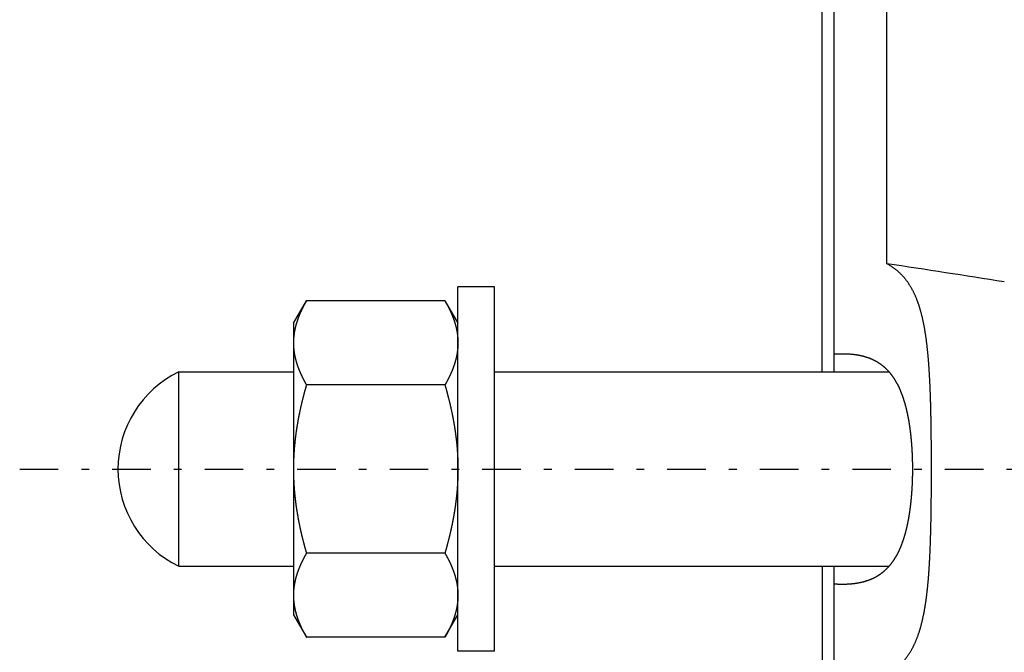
# Model space of a CAD drawing. Header units: millimetres. Extents: x 20 to 566, y 106 to 300.
# Tile 3 of 14: x 236 to 317, y 188 to 240. Entities that reach past the tile are written whole.
import ezdxf

# ---------------------------------------------------------------- set-up
doc = ezdxf.new("R2010")
doc.units = ezdxf.units.MM
doc.header["$MEASUREMENT"] = 0
doc.linetypes.add('DASH-DOT', pattern=[7.62, 3.175, -1.905, 0.635, -1.905])
doc.layers.add('4', color=7, linetype='Continuous')

msp = doc.modelspace()

# ---------------------------------------------------------------- linework, layer by layer
at = {"color": 7, "linetype": 'Continuous', "lineweight": 30}
for p, q in [((307.434, 220.23), (307.434, 279.205)), ((303.109, 211.327), (303.109, 275.205)), ((302.109, 211.327), (302.109, 259.827)), ((272.109, 188.327), (272.109, 218.327)), ((275.109, 218.327), (272.109, 218.327)), ((275.109, 188.327), (275.109, 218.327)), ((258.559, 215.327), (259.631, 217.184)), ((271.037, 217.184), (259.631, 217.184)), ((271.037, 217.184), (272.109, 215.327)), ((258.559, 215.327), (258.559, 191.328)), ((249.109, 195.327), (249.109, 211.327)), ((249.109, 211.327), (258.559, 211.327)), ((275.109, 211.327), (307.614, 211.327)), ((271.037, 210.255), (259.631, 210.255)), ((271.037, 196.399), (259.631, 196.399)), ((249.109, 195.327), (258.559, 195.327)), ((275.109, 195.327), (307.614, 195.327)), ((302.109, 195.327), (302.109, 146.827)), ((303.109, 131.45), (303.109, 195.327)), ((258.559, 191.327), (259.631, 189.471)), ((271.037, 189.471), (272.109, 191.327)), ((271.037, 189.471), (259.631, 189.471)), ((275.109, 188.327), (272.109, 188.327))]:
    msp.add_line(p, q, dxfattribs=at)
for centre, radius, start, end in [((135.65, -923.357), 1156.418, 80.972153, 81.45719), ((263.857, 213.714), 5.298, 174.70336, 176.53788), ((263.913, 213.709), 5.355, 173.81352, 174.70484), ((264.008, 213.698), 5.45, 170.81716, 173.80677), ((264.112, 213.682), 5.555, 170.31908, 170.82354), ((263.76, 213.719), 5.201, 176.88307, 179.99503), ((263.815, 213.716), 5.256, 176.53997, 176.88739), ((253.009, 203.327), 8.9, 115.98923, 244.01077)]:
    msp.add_arc(centre, radius, start, end, dxfattribs=at)
for points, start_tangent, end_tangent in [([(305.151, 185.687), (305.245, 185.704), (305.34, 185.722), (305.434, 185.741), (305.528, 185.76), (305.622, 185.781), (305.716, 185.802), (305.809, 185.824), (305.902, 185.847), (305.995, 185.872), (306.088, 185.897), (306.18, 185.923), (306.272, 185.95), (306.364, 185.979), (306.456, 186.009), (306.547, 186.039), (306.637, 186.072), (306.727, 186.105), (306.817, 186.14), (306.906, 186.175), (306.995, 186.213), (307.082, 186.251), (307.17, 186.292), (307.257, 186.333), (307.343, 186.376), (307.428, 186.421), (307.512, 186.466), (307.596, 186.514), (307.678, 186.563), (307.76, 186.613), (307.841, 186.665), (307.921, 186.719), (308, 186.774), (308.077, 186.831), (308.154, 186.889), (308.229, 186.949), (308.303, 187.01), (308.376, 187.073), (308.448, 187.137), (308.518, 187.202), (308.587, 187.269), (308.655, 187.338), (308.721, 187.407), (308.786, 187.478), (308.849, 187.55), (308.911, 187.624), (308.972, 187.698), (309.031, 187.774), (309.089, 187.851), (309.146, 187.928), (309.201, 188.007), (309.254, 188.087), (309.307, 188.168), (309.358, 188.249), (309.407, 188.331), (309.456, 188.415), (309.503, 188.498), (309.548, 188.583), (309.593, 188.668), (309.636, 188.754), (309.678, 188.84), (309.719, 188.927), (309.759, 189.014), (309.798, 189.102), (309.835, 189.191), (309.872, 189.28), (309.907, 189.369), (309.942, 189.459), (309.975, 189.549), (310.008, 189.639), (310.04, 189.73), (310.07, 189.821), (310.1, 189.912), (310.129, 190.004), (310.157, 190.095), (310.185, 190.188), (310.211, 190.28), (310.237, 190.372), (310.262, 190.465), (310.287, 190.558), (310.31, 190.651), (310.334, 190.744), (310.356, 190.838), (310.378, 190.931), (310.399, 191.025), (310.419, 191.119), (310.439, 191.213), (310.459, 191.307), (310.478, 191.401), (310.496, 191.495), (310.514, 191.589), (310.531, 191.684), (310.548, 191.778), (310.565, 191.873), (310.581, 191.968), (310.596, 192.062), (310.611, 192.157), (310.626, 192.252), (310.64, 192.347), (310.654, 192.442), (310.668, 192.537), (310.681, 192.632), (310.694, 192.728), (310.706, 192.823), (310.718, 192.918), (310.73, 193.013), (310.741, 193.109), (310.753, 193.204), (310.764, 193.299), (310.774, 193.395), (310.784, 193.49), (310.794, 193.586), (310.804, 193.681), (310.813, 193.777), (310.823, 193.873), (310.832, 193.968), (310.84, 194.064), (310.849, 194.16), (310.857, 194.255), (310.865, 194.351), (310.872, 194.447), (310.88, 194.542), (310.887, 194.638), (310.894, 194.734), (310.901, 194.83), (310.908, 194.926), (310.914, 195.022), (310.921, 195.117), (310.927, 195.213), (310.933, 195.309), (310.939, 195.405), (310.945, 195.501), (310.95, 195.597), (310.956, 195.693), (310.961, 195.788), (310.966, 195.884), (310.971, 195.98), (310.976, 196.076), (310.98, 196.172), (310.985, 196.268), (310.989, 196.364), (310.994, 196.46), (310.998, 196.556), (311.002, 196.652), (311.006, 196.748), (311.01, 196.844), (311.014, 196.939), (311.017, 197.035), (311.021, 197.131), (311.024, 197.227), (311.027, 197.323), (311.031, 197.419), (311.034, 197.515), (311.037, 197.611), (311.04, 197.707), (311.042, 197.803), (311.045, 197.899), (311.048, 197.995), (311.05, 198.091), (311.053, 198.187), (311.055, 198.283), (311.058, 198.379), (311.06, 198.475), (311.062, 198.571), (311.065, 198.667), (311.067, 198.763), (311.069, 198.859), (311.071, 198.955), (311.073, 199.051), (311.074, 199.147), (311.076, 199.243), (311.078, 199.339), (311.08, 199.435), (311.081, 199.531), (311.083, 199.627), (311.084, 199.723), (311.086, 199.819), (311.087, 199.915), (311.088, 200.011), (311.09, 200.107), (311.091, 200.203), (311.092, 200.299), (311.093, 200.395), (311.094, 200.491), (311.095, 200.587), (311.096, 200.683), (311.097, 200.779), (311.098, 200.875), (311.099, 200.971), (311.1, 201.067), (311.101, 201.163), (311.101, 201.259), (311.102, 201.355), (311.103, 201.451), (311.103, 201.547), (311.104, 201.643), (311.105, 201.739), (311.105, 201.835), (311.106, 201.931), (311.106, 202.027), (311.107, 202.123), (311.107, 202.219), (311.107, 202.315), (311.108, 202.411), (311.108, 202.507), (311.108, 202.603), (311.108, 202.699), (311.109, 202.795), (311.109, 202.891), (311.109, 202.987), (311.109, 203.084), (311.109, 203.18), (311.109, 203.276), (311.109, 203.372), (311.109, 203.468), (311.109, 203.564), (311.109, 203.66), (311.109, 203.756), (311.109, 203.852), (311.108, 203.948), (311.108, 204.044), (311.108, 204.14), (311.108, 204.236), (311.107, 204.332), (311.107, 204.428), (311.107, 204.524), (311.106, 204.62), (311.106, 204.716), (311.105, 204.812), (311.105, 204.908), (311.104, 205.004), (311.104, 205.1), (311.103, 205.196), (311.102, 205.292), (311.102, 205.388), (311.101, 205.484), (311.1, 205.58), (311.099, 205.676), (311.098, 205.772), (311.097, 205.868), (311.096, 205.964), (311.095, 206.06), (311.094, 206.156), (311.093, 206.252), (311.092, 206.348), (311.091, 206.444), (311.09, 206.54), (311.088, 206.636), (311.087, 206.732), (311.086, 206.828), (311.084, 206.924), (311.083, 207.02), (311.081, 207.116), (311.08, 207.212), (311.078, 207.308), (311.076, 207.404), (311.074, 207.5), (311.073, 207.596), (311.071, 207.692), (311.069, 207.788), (311.067, 207.884), (311.065, 207.98), (311.063, 208.076), (311.06, 208.172), (311.058, 208.268), (311.056, 208.364), (311.053, 208.46), (311.051, 208.556), (311.048, 208.652), (311.045, 208.748), (311.043, 208.844), (311.04, 208.94), (311.037, 209.036), (311.034, 209.132), (311.031, 209.228), (311.028, 209.324), (311.024, 209.42), (311.021, 209.516), (311.017, 209.612), (311.014, 209.708), (311.01, 209.804), (311.006, 209.9), (311.002, 209.995), (310.998, 210.091), (310.994, 210.187), (310.99, 210.283), (310.985, 210.379), (310.981, 210.475), (310.976, 210.571), (310.971, 210.667), (310.966, 210.763), (310.961, 210.859), (310.956, 210.955), (310.951, 211.051), (310.945, 211.146), (310.94, 211.242), (310.934, 211.338), (310.928, 211.434), (310.922, 211.53), (310.915, 211.626), (310.909, 211.722), (310.902, 211.817), (310.895, 211.913), (310.888, 212.009), (310.881, 212.105), (310.873, 212.2), (310.865, 212.296), (310.857, 212.392), (310.849, 212.487), (310.841, 212.583), (310.832, 212.679), (310.823, 212.774), (310.814, 212.87), (310.804, 212.965), (310.795, 213.061), (310.785, 213.157), (310.774, 213.252), (310.764, 213.347), (310.753, 213.443), (310.742, 213.538), (310.731, 213.634), (310.719, 213.729), (310.707, 213.824), (310.694, 213.919), (310.682, 214.015), (310.669, 214.11), (310.655, 214.205), (310.641, 214.3), (310.627, 214.395), (310.612, 214.49), (310.597, 214.585), (310.582, 214.679), (310.566, 214.774), (310.55, 214.869), (310.533, 214.963), (310.515, 215.058), (310.498, 215.152), (310.479, 215.246), (310.46, 215.34), (310.441, 215.434), (310.421, 215.528), (310.401, 215.622), (310.379, 215.716), (310.358, 215.809), (310.335, 215.903), (310.312, 215.996), (310.289, 216.089), (310.264, 216.182), (310.239, 216.275), (310.213, 216.367), (310.187, 216.46), (310.16, 216.552), (310.131, 216.644), (310.102, 216.735), (310.073, 216.826), (310.042, 216.918), (310.01, 217.008), (309.978, 217.099), (309.944, 217.189), (309.91, 217.278), (309.875, 217.368), (309.838, 217.457), (309.801, 217.545), (309.762, 217.633), (309.722, 217.72), (309.681, 217.807), (309.64, 217.894), (309.596, 217.98), (309.552, 218.065), (309.506, 218.15), (309.459, 218.233), (309.411, 218.317), (309.362, 218.399), (309.311, 218.48), (309.259, 218.561), (309.205, 218.641), (309.15, 218.72), (309.094, 218.798), (309.036, 218.875), (308.977, 218.95), (308.916, 219.025), (308.854, 219.098), (308.791, 219.171), (308.726, 219.242), (308.66, 219.311), (308.592, 219.38), (308.523, 219.447), (308.453, 219.513), (308.382, 219.577), (308.309, 219.64), (308.235, 219.701), (308.16, 219.761), (308.083, 219.819), (308.006, 219.876), (307.927, 219.931), (307.847, 219.985), (307.766, 220.037), (307.685, 220.088), (307.602, 220.137), (307.519, 220.184), (307.434, 220.23)], (0.382324, 0.066692), (-0.34281, 0.182695)), ([(259.631, 217.184), (259.614, 217.154), (259.597, 217.124), (259.58, 217.094), (259.563, 217.064), (259.546, 217.034), (259.529, 217.003), (259.512, 216.973), (259.496, 216.943), (259.479, 216.913), (259.463, 216.882), (259.446, 216.852), (259.43, 216.821), (259.414, 216.791), (259.398, 216.76), (259.382, 216.73), (259.366, 216.699), (259.351, 216.668), (259.335, 216.637), (259.319, 216.607), (259.304, 216.576), (259.289, 216.545), (259.273, 216.514), (259.258, 216.482), (259.243, 216.451), (259.229, 216.42), (259.214, 216.389), (259.199, 216.357), (259.185, 216.326), (259.17, 216.294), (259.156, 216.263), (259.142, 216.231), (259.128, 216.199), (259.114, 216.167), (259.1, 216.136), (259.086, 216.104), (259.073, 216.072), (259.059, 216.04), (259.046, 216.008), (259.033, 215.976), (259.02, 215.943), (259.007, 215.911), (258.995, 215.879), (258.982, 215.846), (258.97, 215.814), (258.957, 215.782), (258.945, 215.749), (258.933, 215.717), (258.921, 215.684), (258.91, 215.651), (258.898, 215.619), (258.887, 215.586), (258.876, 215.553), (258.865, 215.52), (258.854, 215.487), (258.843, 215.454), (258.833, 215.421), (258.822, 215.388), (258.812, 215.355), (258.802, 215.322), (258.792, 215.289), (258.783, 215.255), (258.773, 215.222), (258.764, 215.189), (258.755, 215.155), (258.746, 215.122), (258.737, 215.088), (258.729, 215.055), (258.721, 215.021), (258.712, 214.988), (258.704, 214.954), (258.697, 214.92), (258.689, 214.887), (258.682, 214.853), (258.675, 214.819), (258.668, 214.785), (258.661, 214.751), (258.654, 214.718), (258.648, 214.684), (258.642, 214.65), (258.636, 214.616)], (-0.072678, -0.125809), (-0.024485, -0.143283)), ([(271.037, 217.184), (271.05, 217.161), (271.063, 217.138), (271.077, 217.115), (271.089, 217.092), (271.102, 217.069), (271.115, 217.047), (271.128, 217.024), (271.141, 217.001), (271.154, 216.978), (271.166, 216.955), (271.179, 216.932), (271.191, 216.908), (271.204, 216.885), (271.216, 216.862), (271.229, 216.839), (271.241, 216.816), (271.253, 216.792), (271.266, 216.769), (271.278, 216.746), (271.29, 216.723), (271.302, 216.699), (271.314, 216.676), (271.326, 216.652), (271.338, 216.629), (271.349, 216.605), (271.361, 216.582), (271.373, 216.558), (271.385, 216.534), (271.396, 216.511), (271.408, 216.487), (271.419, 216.463), (271.43, 216.44), (271.442, 216.416), (271.453, 216.392), (271.464, 216.368), (271.475, 216.344), (271.486, 216.32), (271.497, 216.296), (271.508, 216.272), (271.519, 216.248), (271.53, 216.224), (271.54, 216.2), (271.551, 216.176), (271.561, 216.152), (271.572, 216.128), (271.582, 216.103), (271.593, 216.079), (271.603, 216.055), (271.613, 216.031), (271.623, 216.006), (271.633, 215.982), (271.643, 215.957), (271.653, 215.933), (271.662, 215.909), (271.672, 215.884), (271.682, 215.86), (271.691, 215.835), (271.701, 215.81), (271.71, 215.786), (271.719, 215.761), (271.728, 215.736), (271.737, 215.712), (271.746, 215.687), (271.755, 215.662), (271.764, 215.637), (271.772, 215.612), (271.781, 215.588), (271.79, 215.563), (271.798, 215.538), (271.806, 215.513), (271.814, 215.488), (271.823, 215.463), (271.831, 215.438), (271.839, 215.413), (271.846, 215.388), (271.854, 215.362), (271.862, 215.337), (271.869, 215.312), (271.877, 215.287), (271.884, 215.262)], (0.055344, -0.095831), (0.030589, -0.106379)), ([(271.884, 215.262), (271.889, 215.243), (271.895, 215.224), (271.9, 215.205), (271.905, 215.186), (271.91, 215.168), (271.915, 215.149), (271.92, 215.13), (271.925, 215.111), (271.93, 215.092), (271.935, 215.073), (271.94, 215.054), (271.944, 215.035), (271.949, 215.016), (271.954, 214.997), (271.958, 214.978), (271.963, 214.959), (271.967, 214.94), (271.972, 214.921), (271.976, 214.902), (271.98, 214.883), (271.984, 214.864), (271.988, 214.845), (271.992, 214.826), (271.996, 214.806), (272, 214.787), (272.004, 214.768), (272.008, 214.749), (272.012, 214.73), (272.015, 214.711), (272.019, 214.691), (272.022, 214.672), (272.026, 214.653), (272.029, 214.634), (272.032, 214.614), (272.036, 214.595), (272.039, 214.576), (272.042, 214.556), (272.045, 214.537), (272.048, 214.518), (272.051, 214.499), (272.054, 214.479), (272.057, 214.46), (272.059, 214.44), (272.062, 214.421), (272.064, 214.402), (272.067, 214.382), (272.069, 214.363), (272.072, 214.343), (272.074, 214.324), (272.076, 214.305), (272.078, 214.285), (272.08, 214.266), (272.082, 214.246), (272.084, 214.227), (272.086, 214.207), (272.088, 214.188), (272.09, 214.168), (272.091, 214.149), (272.093, 214.129), (272.094, 214.11), (272.096, 214.09), (272.097, 214.071), (272.098, 214.051), (272.1, 214.032), (272.101, 214.012), (272.102, 213.993), (272.103, 213.973), (272.104, 213.954), (272.105, 213.934), (272.105, 213.915), (272.106, 213.895), (272.107, 213.876), (272.107, 213.856), (272.108, 213.837), (272.108, 213.817), (272.109, 213.798), (272.109, 213.778), (272.109, 213.759), (272.109, 213.739), (272.109, 213.72)], (0.022721, -0.079042), (0.000003, -0.082244)), ([(258.559, 213.72), (258.559, 213.687), (258.56, 213.654), (258.56, 213.621), (258.561, 213.589), (258.562, 213.556), (258.563, 213.523), (258.564, 213.49), (258.566, 213.458), (258.568, 213.425), (258.569, 213.392), (258.572, 213.359), (258.574, 213.327), (258.577, 213.294), (258.579, 213.261), (258.582, 213.229), (258.585, 213.196), (258.589, 213.164), (258.592, 213.131), (258.596, 213.098), (258.6, 213.066), (258.604, 213.033), (258.609, 213.001), (258.613, 212.968), (258.618, 212.936), (258.623, 212.904), (258.628, 212.871), (258.633, 212.839), (258.639, 212.806), (258.645, 212.774), (258.65, 212.742), (258.657, 212.71), (258.663, 212.678), (258.669, 212.645), (258.676, 212.613), (258.683, 212.581), (258.69, 212.549), (258.697, 212.517), (258.704, 212.485), (258.712, 212.454), (258.719, 212.422), (258.727, 212.39), (258.735, 212.358), (258.743, 212.326), (258.752, 212.295), (258.76, 212.263), (258.769, 212.231), (258.778, 212.2), (258.787, 212.168), (258.796, 212.137), (258.805, 212.106), (258.815, 212.074), (258.825, 212.043), (258.834, 212.012), (258.844, 211.98), (258.854, 211.949), (258.865, 211.918), (258.875, 211.887), (258.886, 211.856), (258.896, 211.825), (258.907, 211.794), (258.918, 211.763), (258.929, 211.733), (258.94, 211.702), (258.952, 211.671), (258.963, 211.64), (258.975, 211.61), (258.987, 211.579), (258.999, 211.549), (259.011, 211.518), (259.023, 211.488), (259.035, 211.458), (259.048, 211.427), (259.06, 211.397), (259.073, 211.367), (259.085, 211.337), (259.098, 211.306), (259.111, 211.276), (259.125, 211.246), (259.138, 211.216), (259.151, 211.187), (259.165, 211.157), (259.178, 211.127), (259.192, 211.097), (259.206, 211.067), (259.22, 211.038), (259.234, 211.008), (259.248, 210.979), (259.262, 210.949), (259.276, 210.92), (259.291, 210.89), (259.305, 210.861), (259.32, 210.832), (259.335, 210.802), (259.349, 210.773), (259.364, 210.744), (259.379, 210.715), (259.394, 210.686), (259.41, 210.657), (259.425, 210.628), (259.44, 210.599), (259.456, 210.57), (259.471, 210.541), (259.487, 210.512), (259.502, 210.484), (259.518, 210.455), (259.534, 210.426), (259.55, 210.398), (259.566, 210.369), (259.582, 210.341), (259.598, 210.312), (259.615, 210.284), (259.631, 210.255)], (0.000017, -0.135834), (0.067924, -0.117597)), ([(272.109, 213.72), (272.109, 213.687), (272.109, 213.654), (272.108, 213.621), (272.107, 213.589), (272.106, 213.556), (272.105, 213.523), (272.104, 213.49), (272.102, 213.458), (272.101, 213.425), (272.099, 213.392), (272.097, 213.359), (272.094, 213.327), (272.092, 213.294), (272.089, 213.261), (272.086, 213.229), (272.083, 213.196), (272.079, 213.164), (272.076, 213.131), (272.072, 213.098), (272.068, 213.066), (272.064, 213.033), (272.06, 213.001), (272.055, 212.968), (272.05, 212.936), (272.045, 212.904), (272.04, 212.871), (272.035, 212.839), (272.029, 212.806), (272.024, 212.774), (272.018, 212.742), (272.012, 212.71), (272.005, 212.678), (271.999, 212.645), (271.992, 212.613), (271.986, 212.581), (271.979, 212.549), (271.971, 212.517), (271.964, 212.485), (271.957, 212.454), (271.949, 212.422), (271.941, 212.39), (271.933, 212.358), (271.925, 212.326), (271.916, 212.295), (271.908, 212.263), (271.899, 212.231), (271.89, 212.2), (271.881, 212.168), (271.872, 212.137), (271.863, 212.106), (271.853, 212.074), (271.844, 212.043), (271.834, 212.012), (271.824, 211.98), (271.814, 211.949), (271.804, 211.918), (271.793, 211.887), (271.783, 211.856), (271.772, 211.825), (271.761, 211.794), (271.75, 211.763), (271.739, 211.733), (271.728, 211.702), (271.716, 211.671), (271.705, 211.64), (271.693, 211.61), (271.682, 211.579), (271.67, 211.549), (271.658, 211.518), (271.645, 211.488), (271.633, 211.458), (271.621, 211.427), (271.608, 211.397), (271.595, 211.367), (271.583, 211.337), (271.57, 211.306), (271.557, 211.276), (271.544, 211.246), (271.53, 211.216), (271.517, 211.187), (271.504, 211.157), (271.49, 211.127), (271.476, 211.097), (271.462, 211.067), (271.449, 211.038), (271.435, 211.008), (271.42, 210.979), (271.406, 210.949), (271.392, 210.92), (271.377, 210.89), (271.363, 210.861), (271.348, 210.832), (271.334, 210.802), (271.319, 210.773), (271.304, 210.744), (271.289, 210.715), (271.274, 210.686), (271.259, 210.657), (271.243, 210.628), (271.228, 210.599), (271.213, 210.57), (271.197, 210.541), (271.181, 210.512), (271.166, 210.484), (271.15, 210.455), (271.134, 210.426), (271.118, 210.398), (271.102, 210.369), (271.086, 210.341), (271.07, 210.312), (271.054, 210.284), (271.037, 210.255)], (-0.000017, -0.135834), (-0.067924, -0.117597)), ([(303.109, 212.807), (303.117, 212.807), (303.125, 212.808), (303.133, 212.808), (303.142, 212.809), (303.15, 212.809), (303.158, 212.81), (303.166, 212.81), (303.174, 212.811), (303.182, 212.811), (303.19, 212.811), (303.198, 212.812), (303.206, 212.812), (303.214, 212.813), (303.223, 212.813), (303.231, 212.814), (303.239, 212.814), (303.247, 212.814), (303.255, 212.815), (303.263, 212.815), (303.271, 212.815), (303.279, 212.816), (303.287, 212.816), (303.296, 212.817), (303.304, 212.817), (303.312, 212.817), (303.32, 212.818), (303.328, 212.818), (303.336, 212.818), (303.344, 212.819), (303.352, 212.819), (303.361, 212.819), (303.369, 212.82), (303.377, 212.82), (303.385, 212.82), (303.393, 212.821), (303.401, 212.821), (303.409, 212.821), (303.417, 212.821), (303.425, 212.822), (303.434, 212.822), (303.442, 212.822), (303.45, 212.822), (303.458, 212.823), (303.466, 212.823), (303.474, 212.823), (303.482, 212.823), (303.49, 212.824), (303.499, 212.824), (303.507, 212.824), (303.515, 212.824), (303.523, 212.824), (303.531, 212.825), (303.539, 212.825), (303.547, 212.825), (303.555, 212.825), (303.563, 212.825), (303.572, 212.825), (303.58, 212.826), (303.588, 212.826), (303.596, 212.826), (303.604, 212.826), (303.612, 212.826), (303.62, 212.826), (303.628, 212.826), (303.637, 212.826), (303.645, 212.827), (303.653, 212.827), (303.661, 212.827), (303.669, 212.827), (303.677, 212.827), (303.685, 212.827), (303.693, 212.827), (303.701, 212.827), (303.71, 212.827), (303.718, 212.827), (303.726, 212.827), (303.734, 212.827), (303.742, 212.827), (303.75, 212.827), (303.758, 212.827)], (0.034128, 0.002064), (0.03419, 0)), ([(303.758, 212.827), (303.819, 212.827), (303.88, 212.826), (303.941, 212.826), (304.002, 212.824), (304.062, 212.822), (304.123, 212.82), (304.184, 212.817), (304.245, 212.814), (304.306, 212.811), (304.366, 212.807), (304.427, 212.802), (304.488, 212.797), (304.548, 212.791), (304.609, 212.785), (304.669, 212.778), (304.73, 212.771), (304.79, 212.763), (304.851, 212.755), (304.911, 212.746), (304.971, 212.737), (305.031, 212.726), (305.091, 212.716), (305.151, 212.704), (305.211, 212.692), (305.271, 212.679), (305.33, 212.666), (305.39, 212.652), (305.449, 212.637), (305.508, 212.622), (305.567, 212.606), (305.625, 212.589), (305.684, 212.571), (305.742, 212.553), (305.8, 212.534), (305.858, 212.514), (305.915, 212.494), (305.972, 212.473), (306.029, 212.451), (306.086, 212.428), (306.142, 212.404), (306.198, 212.38), (306.253, 212.355), (306.308, 212.329), (306.363, 212.302), (306.417, 212.275), (306.471, 212.246), (306.524, 212.217), (306.577, 212.187), (306.63, 212.156), (306.682, 212.125), (306.733, 212.092), (306.784, 212.059), (306.835, 212.025), (306.885, 211.991), (306.934, 211.955), (306.983, 211.919), (307.031, 211.882), (307.079, 211.844), (307.126, 211.806), (307.173, 211.767), (307.219, 211.727), (307.264, 211.686), (307.309, 211.645), (307.353, 211.603), (307.397, 211.561), (307.44, 211.517), (307.482, 211.474), (307.524, 211.429), (307.565, 211.384), (307.605, 211.339), (307.645, 211.292), (307.684, 211.246), (307.723, 211.198), (307.761, 211.151), (307.798, 211.103), (307.835, 211.054), (307.871, 211.005), (307.906, 210.955), (307.941, 210.905), (307.976, 210.855), (308.01, 210.804), (308.043, 210.752), (308.075, 210.701), (308.107, 210.649), (308.139, 210.597), (308.17, 210.544), (308.2, 210.491), (308.23, 210.438), (308.259, 210.384), (308.288, 210.331), (308.316, 210.277), (308.343, 210.223), (308.37, 210.168), (308.397, 210.113), (308.423, 210.058), (308.449, 210.003), (308.474, 209.948), (308.498, 209.892), (308.523, 209.837), (308.546, 209.781), (308.57, 209.724), (308.592, 209.668), (308.615, 209.612), (308.637, 209.555), (308.659, 209.498), (308.68, 209.441), (308.701, 209.384), (308.721, 209.327), (308.741, 209.269), (308.761, 209.212), (308.78, 209.154), (308.799, 209.096), (308.818, 209.038), (308.836, 208.98), (308.854, 208.922), (308.872, 208.864), (308.889, 208.806), (308.906, 208.747), (308.922, 208.689), (308.939, 208.63), (308.955, 208.572), (308.97, 208.513), (308.986, 208.454), (309.001, 208.395), (309.016, 208.336), (309.03, 208.277), (309.044, 208.218), (309.058, 208.159), (309.072, 208.099), (309.085, 208.04), (309.099, 207.981), (309.111, 207.921), (309.124, 207.862), (309.136, 207.802), (309.149, 207.742), (309.16, 207.683), (309.172, 207.623), (309.183, 207.563), (309.195, 207.503), (309.206, 207.443), (309.216, 207.384), (309.227, 207.324), (309.237, 207.264), (309.247, 207.204), (309.257, 207.144), (309.267, 207.084), (309.276, 207.023), (309.285, 206.963), (309.294, 206.903), (309.303, 206.843), (309.312, 206.783), (309.32, 206.723), (309.329, 206.662), (309.337, 206.602), (309.345, 206.542), (309.353, 206.482), (309.36, 206.421), (309.367, 206.361), (309.375, 206.3), (309.382, 206.24), (309.388, 206.18), (309.395, 206.119), (309.402, 206.059), (309.408, 205.998), (309.414, 205.938), (309.42, 205.877), (309.426, 205.817), (309.432, 205.756), (309.437, 205.696), (309.442, 205.635), (309.448, 205.574), (309.453, 205.514), (309.458, 205.453), (309.462, 205.393), (309.467, 205.332), (309.471, 205.271), (309.476, 205.211), (309.48, 205.15), (309.484, 205.089), (309.488, 205.029), (309.491, 204.968), (309.495, 204.907), (309.499, 204.847), (309.502, 204.786), (309.505, 204.725), (309.508, 204.664), (309.511, 204.604), (309.514, 204.543), (309.516, 204.482), (309.519, 204.421), (309.521, 204.361), (309.523, 204.3), (309.525, 204.239), (309.527, 204.178), (309.529, 204.117), (309.531, 204.057), (309.532, 203.996), (309.533, 203.935), (309.535, 203.874), (309.536, 203.814), (309.537, 203.753), (309.538, 203.692), (309.538, 203.631), (309.539, 203.57), (309.539, 203.51), (309.54, 203.449), (309.54, 203.388), (309.54, 203.327)], (0.24808, 0.000267), (-0.000013, -0.247945)), ([(259.631, 210.255), (259.611, 210.185), (259.591, 210.115), (259.571, 210.044), (259.551, 209.974), (259.531, 209.903), (259.512, 209.832), (259.492, 209.762), (259.473, 209.691), (259.454, 209.62), (259.435, 209.549), (259.416, 209.479), (259.398, 209.408), (259.379, 209.337), (259.361, 209.266), (259.343, 209.195), (259.325, 209.124), (259.307, 209.052), (259.29, 208.981), (259.272, 208.91), (259.255, 208.839), (259.238, 208.768), (259.221, 208.696), (259.204, 208.625), (259.188, 208.554), (259.171, 208.482), (259.155, 208.411), (259.139, 208.339), (259.123, 208.267), (259.108, 208.196), (259.092, 208.124), (259.077, 208.053), (259.062, 207.981), (259.047, 207.909), (259.032, 207.837), (259.018, 207.765), (259.003, 207.693), (258.989, 207.622), (258.976, 207.55), (258.962, 207.478), (258.948, 207.406), (258.935, 207.334), (258.922, 207.261), (258.909, 207.189), (258.896, 207.117), (258.884, 207.045), (258.872, 206.973), (258.86, 206.9), (258.848, 206.828), (258.836, 206.756), (258.825, 206.683), (258.814, 206.611), (258.803, 206.539), (258.792, 206.466), (258.782, 206.394), (258.771, 206.321), (258.761, 206.248), (258.752, 206.176), (258.742, 206.103), (258.733, 206.031), (258.724, 205.958), (258.715, 205.885), (258.706, 205.812), (258.698, 205.74), (258.69, 205.667), (258.682, 205.594), (258.674, 205.521), (258.666, 205.448), (258.659, 205.375), (258.652, 205.302), (258.646, 205.229), (258.639, 205.156), (258.633, 205.083), (258.627, 205.01), (258.621, 204.937), (258.616, 204.864), (258.61, 204.791), (258.606, 204.718), (258.601, 204.645), (258.596, 204.572), (258.592, 204.499), (258.588, 204.426), (258.584, 204.352), (258.581, 204.279), (258.578, 204.206), (258.575, 204.133), (258.572, 204.06), (258.57, 203.986), (258.567, 203.913), (258.565, 203.84), (258.564, 203.767), (258.562, 203.693), (258.561, 203.62), (258.56, 203.547), (258.56, 203.474), (258.559, 203.4), (258.559, 203.327)], (-0.084837, -0.293756), (-0.000013, -0.305738)), ([(271.037, 210.255), (271.058, 210.185), (271.078, 210.115), (271.098, 210.044), (271.117, 209.974), (271.137, 209.903), (271.157, 209.832), (271.176, 209.762), (271.195, 209.691), (271.214, 209.62), (271.233, 209.549), (271.252, 209.479), (271.27, 209.408), (271.289, 209.337), (271.307, 209.266), (271.325, 209.195), (271.343, 209.124), (271.361, 209.052), (271.379, 208.981), (271.396, 208.91), (271.413, 208.839), (271.43, 208.768), (271.447, 208.696), (271.464, 208.625), (271.481, 208.554), (271.497, 208.482), (271.513, 208.411), (271.529, 208.339), (271.545, 208.267), (271.561, 208.196), (271.576, 208.124), (271.591, 208.053), (271.606, 207.981), (271.621, 207.909), (271.636, 207.837), (271.65, 207.765), (271.665, 207.693), (271.679, 207.622), (271.693, 207.55), (271.706, 207.478), (271.72, 207.406), (271.733, 207.334), (271.746, 207.261), (271.759, 207.189), (271.772, 207.117), (271.784, 207.045), (271.796, 206.973), (271.808, 206.9), (271.82, 206.828), (271.832, 206.756), (271.843, 206.683), (271.854, 206.611), (271.865, 206.539), (271.876, 206.466), (271.886, 206.394), (271.897, 206.321), (271.907, 206.248), (271.917, 206.176), (271.926, 206.103), (271.935, 206.031), (271.945, 205.958), (271.953, 205.885), (271.962, 205.812), (271.97, 205.74), (271.979, 205.667), (271.987, 205.594), (271.994, 205.521), (272.002, 205.448), (272.009, 205.375), (272.016, 205.302), (272.023, 205.229), (272.029, 205.156), (272.035, 205.083), (272.041, 205.01), (272.047, 204.937), (272.052, 204.864), (272.058, 204.791), (272.063, 204.718), (272.067, 204.645), (272.072, 204.572), (272.076, 204.499), (272.08, 204.426), (272.084, 204.352), (272.087, 204.279), (272.091, 204.206), (272.093, 204.133), (272.096, 204.06), (272.099, 203.986), (272.101, 203.913), (272.103, 203.84), (272.104, 203.767), (272.106, 203.693), (272.107, 203.62), (272.108, 203.547), (272.109, 203.474), (272.109, 203.4), (272.109, 203.327)], (0.084837, -0.293756), (0.000013, -0.305738)), ([(258.559, 203.327), (258.559, 203.254), (258.56, 203.181), (258.56, 203.107), (258.561, 203.034), (258.562, 202.961), (258.564, 202.888), (258.565, 202.814), (258.567, 202.741), (258.57, 202.668), (258.572, 202.595), (258.575, 202.522), (258.578, 202.448), (258.581, 202.375), (258.584, 202.302), (258.588, 202.229), (258.592, 202.156), (258.596, 202.083), (258.601, 202.009), (258.606, 201.936), (258.61, 201.863), (258.616, 201.79), (258.621, 201.717), (258.627, 201.644), (258.633, 201.571), (258.639, 201.498), (258.646, 201.425), (258.652, 201.352), (258.659, 201.279), (258.666, 201.206), (258.674, 201.133), (258.682, 201.06), (258.69, 200.988), (258.698, 200.915), (258.706, 200.842), (258.715, 200.769), (258.724, 200.697), (258.733, 200.624), (258.742, 200.551), (258.752, 200.479), (258.761, 200.406), (258.771, 200.333), (258.782, 200.261), (258.792, 200.188), (258.803, 200.116), (258.814, 200.043), (258.825, 199.971), (258.836, 199.899), (258.848, 199.826), (258.86, 199.754), (258.872, 199.682), (258.884, 199.609), (258.896, 199.537), (258.909, 199.465), (258.922, 199.393), (258.935, 199.321), (258.948, 199.249), (258.962, 199.177), (258.976, 199.105), (258.989, 199.033), (259.003, 198.961), (259.018, 198.889), (259.032, 198.817), (259.047, 198.745), (259.062, 198.674), (259.077, 198.602), (259.092, 198.53), (259.108, 198.459), (259.123, 198.387), (259.139, 198.315), (259.155, 198.244), (259.171, 198.172), (259.188, 198.101), (259.204, 198.029), (259.221, 197.958), (259.238, 197.887), (259.255, 197.816), (259.272, 197.744), (259.29, 197.673), (259.307, 197.602), (259.325, 197.531), (259.343, 197.46), (259.361, 197.389), (259.379, 197.318), (259.398, 197.247), (259.416, 197.176), (259.435, 197.105), (259.454, 197.034), (259.473, 196.963), (259.492, 196.893), (259.512, 196.822), (259.531, 196.751), (259.551, 196.681), (259.571, 196.61), (259.591, 196.54), (259.611, 196.469), (259.631, 196.399)], (0.000013, -0.305738), (0.084837, -0.293756)), ([(272.109, 203.327), (272.109, 203.254), (272.109, 203.181), (272.108, 203.107), (272.107, 203.034), (272.106, 202.961), (272.104, 202.888), (272.103, 202.814), (272.101, 202.741), (272.099, 202.668), (272.096, 202.595), (272.093, 202.522), (272.091, 202.448), (272.087, 202.375), (272.084, 202.302), (272.08, 202.229), (272.076, 202.156), (272.072, 202.083), (272.067, 202.009), (272.063, 201.936), (272.058, 201.863), (272.052, 201.79), (272.047, 201.717), (272.041, 201.644), (272.035, 201.571), (272.029, 201.498), (272.023, 201.425), (272.016, 201.352), (272.009, 201.279), (272.002, 201.206), (271.994, 201.133), (271.987, 201.06), (271.979, 200.988), (271.97, 200.915), (271.962, 200.842), (271.953, 200.769), (271.945, 200.697), (271.935, 200.624), (271.926, 200.551), (271.917, 200.479), (271.907, 200.406), (271.897, 200.333), (271.886, 200.261), (271.876, 200.188), (271.865, 200.116), (271.854, 200.043), (271.843, 199.971), (271.832, 199.899), (271.82, 199.826), (271.808, 199.754), (271.796, 199.682), (271.784, 199.609), (271.772, 199.537), (271.759, 199.465), (271.746, 199.393), (271.733, 199.321), (271.72, 199.249), (271.706, 199.177), (271.693, 199.105), (271.679, 199.033), (271.665, 198.961), (271.65, 198.889), (271.636, 198.817), (271.621, 198.745), (271.606, 198.674), (271.591, 198.602), (271.576, 198.53), (271.561, 198.459), (271.545, 198.387), (271.529, 198.315), (271.513, 198.244), (271.497, 198.172), (271.481, 198.101), (271.464, 198.029), (271.447, 197.958), (271.43, 197.887), (271.413, 197.816), (271.396, 197.744), (271.379, 197.673), (271.361, 197.602), (271.343, 197.531), (271.325, 197.46), (271.307, 197.389), (271.289, 197.318), (271.27, 197.247), (271.252, 197.176), (271.233, 197.105), (271.214, 197.034), (271.195, 196.963), (271.176, 196.893), (271.157, 196.822), (271.137, 196.751), (271.117, 196.681), (271.098, 196.61), (271.078, 196.54), (271.058, 196.469), (271.037, 196.399)], (-0.000013, -0.305738), (-0.084837, -0.293756)), ([(309.54, 203.327), (309.54, 203.266), (309.54, 203.206), (309.539, 203.145), (309.539, 203.084), (309.538, 203.023), (309.538, 202.962), (309.537, 202.902), (309.536, 202.841), (309.535, 202.78), (309.533, 202.719), (309.532, 202.658), (309.531, 202.598), (309.529, 202.537), (309.527, 202.476), (309.525, 202.415), (309.523, 202.355), (309.521, 202.294), (309.519, 202.233), (309.516, 202.172), (309.514, 202.112), (309.511, 202.051), (309.508, 201.99), (309.505, 201.929), (309.502, 201.869), (309.499, 201.808), (309.495, 201.747), (309.491, 201.686), (309.488, 201.626), (309.484, 201.565), (309.48, 201.504), (309.476, 201.444), (309.471, 201.383), (309.467, 201.322), (309.462, 201.262), (309.458, 201.201), (309.453, 201.141), (309.448, 201.08), (309.442, 201.019), (309.437, 200.959), (309.432, 200.898), (309.426, 200.838), (309.42, 200.777), (309.414, 200.717), (309.408, 200.656), (309.402, 200.596), (309.395, 200.535), (309.388, 200.475), (309.382, 200.414), (309.375, 200.354), (309.367, 200.294), (309.36, 200.233), (309.353, 200.173), (309.345, 200.113), (309.337, 200.052), (309.329, 199.992), (309.32, 199.932), (309.312, 199.872), (309.303, 199.811), (309.294, 199.751), (309.285, 199.691), (309.276, 199.631), (309.267, 199.571), (309.257, 199.511), (309.247, 199.451), (309.237, 199.391), (309.227, 199.331), (309.216, 199.271), (309.206, 199.211), (309.195, 199.151), (309.183, 199.091), (309.172, 199.032), (309.16, 198.972), (309.149, 198.912), (309.136, 198.852), (309.124, 198.793), (309.111, 198.733), (309.099, 198.674), (309.085, 198.614), (309.072, 198.555), (309.058, 198.496), (309.044, 198.437), (309.03, 198.377), (309.016, 198.318), (309.001, 198.259), (308.986, 198.2), (308.97, 198.142), (308.955, 198.083), (308.939, 198.024), (308.922, 197.966), (308.906, 197.907), (308.889, 197.849), (308.872, 197.79), (308.854, 197.732), (308.836, 197.674), (308.818, 197.616), (308.799, 197.558), (308.78, 197.5), (308.761, 197.443), (308.741, 197.385), (308.721, 197.328), (308.701, 197.27), (308.68, 197.213), (308.659, 197.156), (308.637, 197.099), (308.615, 197.043), (308.592, 196.986), (308.57, 196.93), (308.546, 196.874), (308.523, 196.818), (308.498, 196.762), (308.474, 196.706), (308.449, 196.651), (308.423, 196.596), (308.397, 196.541), (308.37, 196.486), (308.343, 196.432), (308.316, 196.378), (308.288, 196.324), (308.259, 196.27), (308.23, 196.217), (308.2, 196.163), (308.17, 196.11), (308.139, 196.058), (308.107, 196.006), (308.075, 195.954), (308.043, 195.902), (308.01, 195.851), (307.976, 195.8), (307.941, 195.749), (307.906, 195.699), (307.871, 195.65), (307.835, 195.601), (307.798, 195.552), (307.761, 195.504), (307.723, 195.456), (307.684, 195.409), (307.645, 195.362), (307.605, 195.316), (307.565, 195.27), (307.524, 195.225), (307.482, 195.181), (307.44, 195.137), (307.397, 195.094), (307.353, 195.051), (307.309, 195.009), (307.264, 194.968), (307.219, 194.928), (307.173, 194.888), (307.126, 194.849), (307.079, 194.81), (307.031, 194.773), (306.983, 194.736), (306.934, 194.699), (306.885, 194.664), (306.835, 194.629), (306.784, 194.595), (306.733, 194.562), (306.682, 194.53), (306.63, 194.498), (306.577, 194.467), (306.524, 194.437), (306.471, 194.408), (306.417, 194.38), (306.363, 194.352), (306.308, 194.326), (306.253, 194.3), (306.198, 194.274), (306.142, 194.25), (306.086, 194.227), (306.029, 194.204), (305.972, 194.182), (305.915, 194.161), (305.858, 194.14), (305.8, 194.12), (305.742, 194.101), (305.684, 194.083), (305.625, 194.066), (305.567, 194.049), (305.508, 194.033), (305.449, 194.017), (305.39, 194.002), (305.33, 193.988), (305.271, 193.975), (305.211, 193.962), (305.151, 193.95), (305.091, 193.939), (305.031, 193.928), (304.971, 193.918), (304.911, 193.908), (304.851, 193.899), (304.79, 193.891), (304.73, 193.883), (304.669, 193.876), (304.609, 193.869), (304.548, 193.863), (304.488, 193.858), (304.427, 193.852), (304.366, 193.848), (304.306, 193.844), (304.245, 193.84), (304.184, 193.837), (304.123, 193.834), (304.062, 193.832), (304.002, 193.83), (303.941, 193.829), (303.88, 193.828), (303.819, 193.827), (303.758, 193.827)], (0.000013, -0.247945), (-0.24808, 0.000267)), ([(259.631, 196.399), (259.615, 196.371), (259.598, 196.342), (259.582, 196.314), (259.566, 196.285), (259.55, 196.257), (259.534, 196.228), (259.518, 196.199), (259.502, 196.171), (259.487, 196.142), (259.471, 196.113), (259.456, 196.084), (259.44, 196.056), (259.425, 196.027), (259.41, 195.998), (259.394, 195.969), (259.379, 195.94), (259.364, 195.91), (259.349, 195.881), (259.335, 195.852), (259.32, 195.823), (259.305, 195.794), (259.291, 195.764), (259.276, 195.735), (259.262, 195.705), (259.248, 195.676), (259.234, 195.646), (259.22, 195.617), (259.206, 195.587), (259.192, 195.557), (259.178, 195.528), (259.165, 195.498), (259.151, 195.468), (259.138, 195.438), (259.125, 195.408), (259.111, 195.378), (259.098, 195.348), (259.085, 195.318), (259.073, 195.288), (259.06, 195.257), (259.048, 195.227), (259.035, 195.197), (259.023, 195.167), (259.011, 195.136), (258.999, 195.106), (258.987, 195.075), (258.975, 195.045), (258.963, 195.014), (258.952, 194.983), (258.94, 194.953), (258.929, 194.922), (258.918, 194.891), (258.907, 194.86), (258.896, 194.829), (258.886, 194.798), (258.875, 194.767), (258.865, 194.736), (258.854, 194.705), (258.844, 194.674), (258.834, 194.643), (258.825, 194.611), (258.815, 194.58), (258.805, 194.549), (258.796, 194.517), (258.787, 194.486), (258.778, 194.454), (258.769, 194.423), (258.76, 194.391), (258.752, 194.36), (258.743, 194.328), (258.735, 194.296), (258.727, 194.265), (258.719, 194.233), (258.712, 194.201), (258.704, 194.169), (258.697, 194.137), (258.69, 194.105), (258.683, 194.073), (258.676, 194.041), (258.669, 194.009), (258.663, 193.977), (258.657, 193.945), (258.65, 193.912), (258.645, 193.88), (258.639, 193.848), (258.633, 193.816), (258.628, 193.783), (258.623, 193.751), (258.618, 193.718), (258.613, 193.686), (258.609, 193.654), (258.604, 193.621), (258.6, 193.589), (258.596, 193.556), (258.592, 193.523), (258.589, 193.491), (258.585, 193.458), (258.582, 193.426), (258.579, 193.393), (258.577, 193.36), (258.574, 193.328), (258.572, 193.295), (258.569, 193.262), (258.568, 193.23), (258.566, 193.197), (258.564, 193.164), (258.563, 193.131), (258.562, 193.099), (258.561, 193.066), (258.56, 193.033), (258.56, 193), (258.559, 192.968), (258.559, 192.935)], (-0.067924, -0.117597), (-0.000017, -0.135834)), ([(271.037, 196.399), (271.054, 196.371), (271.07, 196.342), (271.086, 196.314), (271.102, 196.285), (271.118, 196.257), (271.134, 196.228), (271.15, 196.199), (271.166, 196.171), (271.181, 196.142), (271.197, 196.113), (271.213, 196.084), (271.228, 196.056), (271.243, 196.027), (271.259, 195.998), (271.274, 195.969), (271.289, 195.94), (271.304, 195.91), (271.319, 195.881), (271.334, 195.852), (271.348, 195.823), (271.363, 195.794), (271.377, 195.764), (271.392, 195.735), (271.406, 195.705), (271.42, 195.676), (271.435, 195.646), (271.449, 195.617), (271.462, 195.587), (271.476, 195.557), (271.49, 195.528), (271.504, 195.498), (271.517, 195.468), (271.53, 195.438), (271.544, 195.408), (271.557, 195.378), (271.57, 195.348), (271.583, 195.318), (271.595, 195.288), (271.608, 195.257), (271.621, 195.227), (271.633, 195.197), (271.645, 195.167), (271.658, 195.136), (271.67, 195.106), (271.682, 195.075), (271.693, 195.045), (271.705, 195.014), (271.716, 194.983), (271.728, 194.953), (271.739, 194.922), (271.75, 194.891), (271.761, 194.86), (271.772, 194.829), (271.783, 194.798), (271.793, 194.767), (271.804, 194.736), (271.814, 194.705), (271.824, 194.674), (271.834, 194.643), (271.844, 194.611), (271.853, 194.58), (271.863, 194.549), (271.872, 194.517), (271.881, 194.486), (271.89, 194.454), (271.899, 194.423), (271.908, 194.391), (271.916, 194.36), (271.925, 194.328), (271.933, 194.296), (271.941, 194.265), (271.949, 194.233), (271.957, 194.201), (271.964, 194.169), (271.971, 194.137), (271.979, 194.105), (271.986, 194.073), (271.992, 194.041), (271.999, 194.009), (272.005, 193.977), (272.012, 193.945), (272.018, 193.912), (272.024, 193.88), (272.029, 193.848), (272.035, 193.816), (272.04, 193.783), (272.045, 193.751), (272.05, 193.718), (272.055, 193.686), (272.06, 193.654), (272.064, 193.621), (272.068, 193.589), (272.072, 193.556), (272.076, 193.523), (272.079, 193.491), (272.083, 193.458), (272.086, 193.426), (272.089, 193.393), (272.092, 193.36), (272.094, 193.328), (272.097, 193.295), (272.099, 193.262), (272.101, 193.23), (272.102, 193.197), (272.104, 193.164), (272.105, 193.131), (272.106, 193.099), (272.107, 193.066), (272.108, 193.033), (272.109, 193), (272.109, 192.968), (272.109, 192.935)], (0.067924, -0.117597), (0.000017, -0.135834)), ([(303.758, 193.827), (303.75, 193.827), (303.742, 193.827), (303.734, 193.827), (303.726, 193.827), (303.718, 193.827), (303.71, 193.827), (303.701, 193.827), (303.693, 193.827), (303.685, 193.827), (303.677, 193.828), (303.669, 193.828), (303.661, 193.828), (303.653, 193.828), (303.645, 193.828), (303.637, 193.828), (303.628, 193.828), (303.62, 193.828), (303.612, 193.828), (303.604, 193.828), (303.596, 193.829), (303.588, 193.829), (303.58, 193.829), (303.572, 193.829), (303.563, 193.829), (303.555, 193.829), (303.547, 193.829), (303.539, 193.83), (303.531, 193.83), (303.523, 193.83), (303.515, 193.83), (303.507, 193.83), (303.499, 193.831), (303.49, 193.831), (303.482, 193.831), (303.474, 193.831), (303.466, 193.832), (303.458, 193.832), (303.45, 193.832), (303.442, 193.832), (303.434, 193.833), (303.425, 193.833), (303.417, 193.833), (303.409, 193.833), (303.401, 193.834), (303.393, 193.834), (303.385, 193.834), (303.377, 193.834), (303.369, 193.835), (303.361, 193.835), (303.352, 193.835), (303.344, 193.836), (303.336, 193.836), (303.328, 193.836), (303.32, 193.837), (303.312, 193.837), (303.304, 193.837), (303.296, 193.838), (303.288, 193.838), (303.279, 193.839), (303.271, 193.839), (303.263, 193.839), (303.255, 193.84), (303.247, 193.84), (303.239, 193.84), (303.231, 193.841), (303.223, 193.841), (303.214, 193.842), (303.206, 193.842), (303.198, 193.843), (303.19, 193.843), (303.182, 193.843), (303.174, 193.844), (303.166, 193.844), (303.158, 193.845), (303.15, 193.845), (303.142, 193.846), (303.133, 193.846), (303.125, 193.847), (303.117, 193.847), (303.109, 193.848)], (-0.03419, 0), (-0.034128, 0.002064)), ([(258.559, 192.935), (258.559, 192.915), (258.559, 192.896), (258.559, 192.876), (258.56, 192.857), (258.56, 192.837), (258.56, 192.818), (258.561, 192.798), (258.561, 192.779), (258.562, 192.759), (258.563, 192.74), (258.564, 192.72), (258.564, 192.701), (258.565, 192.681), (258.566, 192.661), (258.567, 192.642), (258.569, 192.622), (258.57, 192.603), (258.571, 192.583), (258.572, 192.564), (258.574, 192.544), (258.575, 192.525), (258.577, 192.505), (258.579, 192.486), (258.58, 192.467), (258.582, 192.447), (258.584, 192.428), (258.586, 192.408), (258.588, 192.389), (258.59, 192.369), (258.592, 192.35), (258.594, 192.33), (258.596, 192.311), (258.599, 192.292), (258.601, 192.272), (258.604, 192.253), (258.606, 192.233), (258.609, 192.214), (258.612, 192.195), (258.614, 192.175), (258.617, 192.156), (258.62, 192.137), (258.623, 192.117), (258.626, 192.098), (258.629, 192.079), (258.632, 192.059), (258.636, 192.04), (258.639, 192.021), (258.642, 192.002), (258.646, 191.982), (258.649, 191.963), (258.653, 191.944), (258.657, 191.925), (258.66, 191.905), (258.664, 191.886), (258.668, 191.867), (258.672, 191.848), (258.676, 191.829), (258.68, 191.81), (258.684, 191.791), (258.688, 191.771), (258.692, 191.752), (258.697, 191.733), (258.701, 191.714), (258.705, 191.695), (258.71, 191.676), (258.714, 191.657), (258.719, 191.638), (258.724, 191.619), (258.728, 191.6), (258.733, 191.581), (258.738, 191.562), (258.743, 191.543), (258.748, 191.525), (258.753, 191.506), (258.758, 191.487), (258.763, 191.468), (258.768, 191.449), (258.774, 191.43), (258.779, 191.412), (258.784, 191.393)], (0.000003, -0.082243), (0.022721, -0.079041)), ([(272.109, 192.935), (272.109, 192.902), (272.109, 192.869), (272.108, 192.837), (272.107, 192.804), (272.106, 192.771), (272.105, 192.738), (272.104, 192.706), (272.102, 192.673), (272.101, 192.64), (272.099, 192.608), (272.097, 192.575), (272.094, 192.542), (272.092, 192.51), (272.089, 192.477), (272.086, 192.444), (272.083, 192.412), (272.079, 192.379), (272.076, 192.346), (272.072, 192.314), (272.068, 192.281), (272.064, 192.249), (272.06, 192.216), (272.055, 192.184), (272.05, 192.151), (272.045, 192.119), (272.04, 192.087), (272.035, 192.054), (272.029, 192.022), (272.024, 191.99), (272.018, 191.957), (272.012, 191.925), (272.005, 191.893), (271.999, 191.861), (271.992, 191.829), (271.986, 191.797), (271.979, 191.765), (271.971, 191.733), (271.964, 191.701), (271.957, 191.669), (271.949, 191.637), (271.941, 191.605), (271.933, 191.574), (271.925, 191.542), (271.916, 191.51), (271.908, 191.478), (271.899, 191.447), (271.89, 191.415), (271.881, 191.384), (271.872, 191.352), (271.863, 191.321), (271.853, 191.29), (271.844, 191.258), (271.834, 191.227), (271.824, 191.196), (271.814, 191.165), (271.804, 191.134), (271.793, 191.103), (271.783, 191.072), (271.772, 191.041), (271.761, 191.01), (271.75, 190.979), (271.739, 190.948), (271.728, 190.917), (271.716, 190.886), (271.705, 190.856), (271.693, 190.825), (271.682, 190.795), (271.67, 190.764), (271.658, 190.734), (271.645, 190.703), (271.633, 190.673), (271.621, 190.643), (271.608, 190.612), (271.595, 190.582), (271.583, 190.552), (271.57, 190.522), (271.557, 190.492), (271.544, 190.462), (271.53, 190.432), (271.517, 190.402), (271.504, 190.372), (271.49, 190.342), (271.476, 190.313), (271.462, 190.283), (271.449, 190.253), (271.435, 190.224), (271.42, 190.194), (271.406, 190.165), (271.392, 190.135), (271.377, 190.106), (271.363, 190.076), (271.348, 190.047), (271.334, 190.018), (271.319, 189.989), (271.304, 189.959), (271.289, 189.93), (271.274, 189.901), (271.259, 189.872), (271.243, 189.843), (271.228, 189.814), (271.213, 189.785), (271.197, 189.757), (271.181, 189.728), (271.166, 189.699), (271.15, 189.67), (271.134, 189.642), (271.118, 189.613), (271.102, 189.585), (271.086, 189.556), (271.07, 189.528), (271.054, 189.499), (271.037, 189.471)], (-0.000017, -0.135834), (-0.067924, -0.117597)), ([(258.784, 191.393), (258.792, 191.368), (258.799, 191.342), (258.807, 191.317), (258.814, 191.292), (258.822, 191.267), (258.83, 191.242), (258.838, 191.217), (258.846, 191.192), (258.854, 191.167), (258.862, 191.142), (258.87, 191.117), (258.879, 191.092), (258.887, 191.067), (258.896, 191.042), (258.904, 191.017), (258.913, 190.992), (258.922, 190.968), (258.931, 190.943), (258.94, 190.918), (258.949, 190.893), (258.958, 190.869), (258.968, 190.844), (258.977, 190.82), (258.987, 190.795), (258.996, 190.771), (259.006, 190.746), (259.015, 190.722), (259.025, 190.697), (259.035, 190.673), (259.045, 190.648), (259.055, 190.624), (259.065, 190.6), (259.075, 190.576), (259.086, 190.551), (259.096, 190.527), (259.106, 190.503), (259.117, 190.479), (259.128, 190.455), (259.138, 190.431), (259.149, 190.407), (259.16, 190.383), (259.171, 190.359), (259.182, 190.335), (259.193, 190.311), (259.204, 190.287), (259.215, 190.263), (259.226, 190.239), (259.237, 190.215), (259.249, 190.192), (259.26, 190.168), (259.272, 190.144), (259.283, 190.121), (259.295, 190.097), (259.307, 190.073), (259.318, 190.05), (259.33, 190.026), (259.342, 190.003), (259.354, 189.979), (259.366, 189.956), (259.378, 189.932), (259.39, 189.909), (259.402, 189.886), (259.415, 189.862), (259.427, 189.839), (259.439, 189.816), (259.452, 189.793), (259.464, 189.769), (259.477, 189.746), (259.489, 189.723), (259.502, 189.7), (259.515, 189.677), (259.527, 189.654), (259.54, 189.631), (259.553, 189.608), (259.566, 189.585), (259.579, 189.562), (259.592, 189.539), (259.605, 189.516), (259.618, 189.494), (259.631, 189.471)], (0.030596, -0.106397), (0.055382, -0.095895))]:
    msp.add_spline(points, degree=3, dxfattribs=dict(at, start_tangent=start_tangent, end_tangent=end_tangent))
at = {"layer": '4', "color": 7, "linetype": 'DASH-DOT', "lineweight": 30}
msp.add_line((236.014, 203.327), (565.768, 203.327), dxfattribs=at)

doc.saveas('drawing.dxf')
